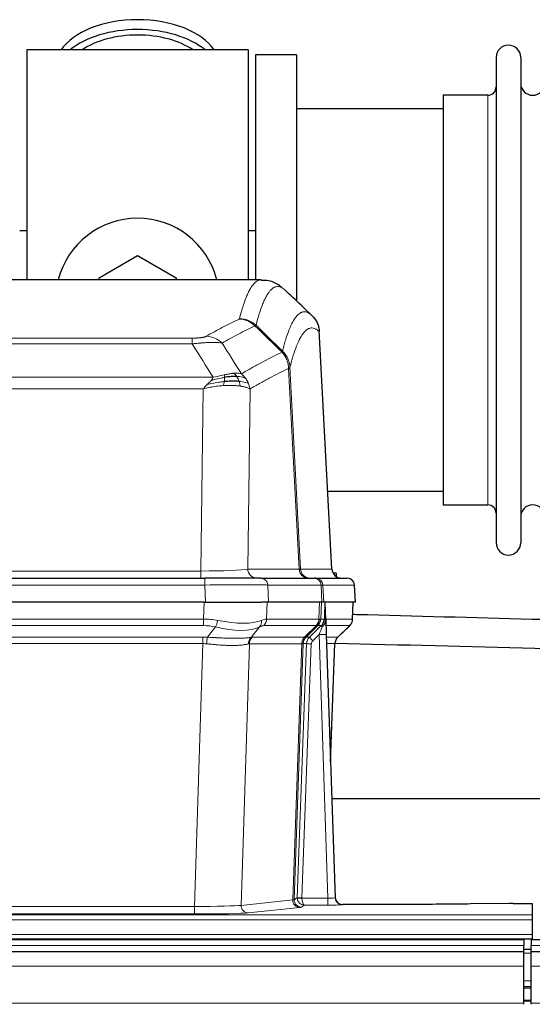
# Model space of a CAD drawing. Header units: inches. Extents: x 0 to 20790, y -12 to 14700.
# Tile 55 of 133: x 3485 to 3698, y 11981 to 12390. Entities that reach past the tile are written whole.
import ezdxf

# ---------------------------------------------------------------- set-up
doc = ezdxf.new("R2010")
doc.units = ezdxf.units.IN
doc.layers.add('1', color=7, linetype='Continuous', true_color=0xffffff)

msp = doc.modelspace()

# ---------------------------------------------------------------- linework, layer by layer
at = {"layer": '1', "color": 2, "linetype": 'Continuous', "lineweight": 25}
for p, q in [((3580.375, 12377.691), (3488.375, 12377.691)), ((3488.375, 12377.691), (3488.375, 12282.091)), ((3580.375, 12377.691), (3580.375, 12282.091)), ((3583.375, 12375.691), (3583.375, 12282.093)), ((3600.375, 12375.691), (3583.375, 12375.691)), ((3600.375, 12375.691), (3600.375, 12273.691)), ((3683.375, 12374.591), (3683.375, 12172.791)), ((3693.575, 12374.591), (3693.575, 12172.791)), ((3661.375, 12358.841), (3661.375, 12188.541)), ((3679.875, 12358.841), (3661.375, 12358.841)), ((3661.38, 12353.191), (3600.375, 12353.191)), ((3488.399, 12302.453), (3485.403, 12302.453)), ((3583.393, 12302.453), (3580.397, 12302.453)), ((3518.375, 12282.928), (3534.375, 12292.166)), ((3534.375, 12292.166), (3550.375, 12282.928)), ((3585.728, 12282.086), (3323.021, 12282.086)), ((3518.375, 12282.085), (3518.375, 12282.928)), ((3550.375, 12282.928), (3550.375, 12282.085)), ((3615.151, 12161.873), (3609.879, 12261.01)), ((3613.436, 12194.191), (3661.38, 12194.191)), ((3661.375, 12188.541), (3679.875, 12188.541)), ((3346.464, 12158.086), (3562.285, 12158.086)), ((3585.54, 12158.086), (3562.285, 12158.086)), ((3585.54, 12158.086), (3607.714, 12158.086)), ((3608.411, 12158.086), (3607.714, 12158.086)), ((3608.411, 12158.086), (3621.522, 12158.086)), ((3616.875, 12160.191), (3615.609, 12160.191)), ((3616.875, 12160.191), (3616.875, 12158.783)), ((3624.913, 12148.086), (3624.532, 12155.245)), ((3561.986, 12148.086), (3346.763, 12148.086)), ((3561.986, 12148.086), (3585.845, 12148.086)), ((3588.74, 12148.086), (3585.845, 12148.086)), ((3610.994, 12148.086), (3588.74, 12148.086)), ((3611.779, 12148.086), (3610.994, 12148.086)), ((3624.897, 12148.086), (3611.779, 12148.086)), ((3612.586, 12140.925), (3612.359, 12147.655)), ((3623.724, 12141.075), (3623.972, 12148.086)), ((3612.588, 12140.875), (3612.586, 12140.925)), ((3617.574, 12133.561), (3622.311, 12138.07)), ((3612.795, 12134.607), (3616.484, 12025.231)), ((3614.583, 12081.583), (3616.362, 12130.856)), ((3783.68, 12066.355), (3615.099, 12066.355)), ((3616.484, 12025.231), (3616.491, 12025.096)), ((3649.375, 12022.465), (3619.472, 12022.465)), ((3688.918, 12022.874), (3672.754, 12022.629)), ((3690.417, 12022.884), (3698.375, 12022.884)), ((3698.375, 12022.884), (3698.375, 12018.111)), ((3698.375, 12018.111), (3698.375, 12016.042)), ((3698.375, 12016.042), (3698.375, 12010.016)), ((3698.375, 12010.016), (3698.375, 12008.086)), ((3694.875, 12007.691), (2478.875, 12007.691)), ((3210.375, 12008.086), (3698.375, 12008.086)), ((3694.875, 12007.691), (3694.875, 12005.326)), ((3697.875, 12007.691), (3697.875, 12005.326)), ((4674.875, 12007.691), (3697.875, 12007.691)), ((3698.375, 12008.086), (3698.375, 12007.691)), ((3694.875, 12002.691), (2479.388, 12002.691)), ((3697.875, 12003.691), (3694.873, 12003.691)), ((3694.875, 12002.691), (3694.875, 12005.326)), ((3694.875, 11996.833), (3694.875, 12002.691)), ((3697.875, 12002.691), (3697.875, 12005.326)), ((3697.875, 11996.833), (3697.875, 12002.691)), ((4674.875, 12002.691), (3697.875, 12002.691)), ((3694.875, 11981.35), (3694.875, 11996.833)), ((3697.875, 11981.35), (3697.875, 11996.833)), ((3697.875, 11988.191), (3694.873, 11988.191)), ((3697.875, 11982.191), (3694.873, 11982.191)), ((3694.875, 11980.926), (3694.875, 11981.35)), ((3697.875, 11980.926), (3697.875, 11981.35))]:
    msp.add_line(p, q, dxfattribs=at)
at = {"layer": '1', "color": 110, "linetype": 'Continuous', "lineweight": 13}
for p, q in [((3679.875, 12358.841), (3679.875, 12188.541)), ((3615.138, 12161.876), (3609.89, 12260.572)), ((3351.703, 12257.879), (3557.046, 12257.879)), ((3557.046, 12255.462), (3557.046, 12257.879)), ((3557.046, 12255.462), (3351.703, 12255.462)), ((3601.491, 12161.876), (3597.139, 12245.268)), ((3597.695, 12245.745), (3602.072, 12161.876)), ((3342.972, 12241.632), (3565.777, 12241.632)), ((3561.664, 12236.733), (3347.085, 12236.733)), ((3560.696, 12161.05), (3561.664, 12236.733)), ((3581.096, 12236.723), (3580.139, 12161.876)), ((3580.139, 12161.876), (3601.491, 12161.876)), ((3602.072, 12161.876), (3615.138, 12161.876)), ((3348.053, 12161.05), (3560.696, 12161.05)), ((3560.696, 12158.086), (3560.696, 12161.05)), ((3562.285, 12158.086), (3562.285, 12155.243)), ((3562.285, 12155.243), (3346.464, 12155.243)), ((3562.578, 12148.086), (3562.285, 12155.243)), ((3610.621, 12155.243), (3588.447, 12155.243)), ((3588.447, 12155.243), (3588.74, 12148.086)), ((3610.994, 12148.086), (3610.621, 12155.243)), ((3611.405, 12155.243), (3611.779, 12148.086)), ((3624.516, 12155.243), (3611.405, 12155.243)), ((3624.897, 12148.086), (3624.516, 12155.243)), ((3561.795, 12141.091), (3561.986, 12148.086)), ((3588.168, 12148.086), (3587.977, 12141.091)), ((3609.725, 12141.091), (3609.968, 12148.086)), ((3610.753, 12148.086), (3610.51, 12141.091)), ((3623.708, 12141.091), (3623.956, 12148.086)), ((3346.954, 12141.091), (3561.795, 12141.091)), ((3561.795, 12138.354), (3561.795, 12141.091)), ((3587.977, 12141.091), (3609.725, 12141.091)), ((3610.51, 12141.091), (3611.971, 12141.091)), ((3612.58, 12141.091), (3623.708, 12141.091)), ((3561.795, 12138.354), (3346.954, 12138.354)), ((3563.366, 12133.527), (3566.819, 12137.795)), ((3585.018, 12137.795), (3581.525, 12133.477)), ((3608.542, 12138.354), (3586.795, 12138.354)), ((3603.762, 12133.545), (3608.708, 12138.342)), ((3609.254, 12138.342), (3604.362, 12133.598)), ((3605.799, 12133.604), (3610.726, 12138.354)), ((3610.726, 12138.354), (3609.292, 12138.354)), ((3622.49, 12138.354), (3612.67, 12138.354)), ((3617.582, 12133.581), (3622.395, 12138.162)), ((3347.296, 12133.603), (3561.453, 12133.603)), ((3561.453, 12130.865), (3561.453, 12133.603)), ((3582.028, 12133.545), (3603.762, 12133.545)), ((3604.387, 12133.604), (3605.799, 12133.604)), ((3609.797, 12134.611), (3607.188, 12132.095)), ((3613.491, 12025.069), (3609.797, 12134.611)), ((3612.829, 12133.604), (3617.569, 12133.604)), ((3561.453, 12130.865), (3347.296, 12130.865)), ((3557.979, 12021.58), (3561.453, 12130.865)), ((3580.846, 12130.825), (3577.388, 12022.049)), ((3602.58, 12130.825), (3580.846, 12130.825)), ((3598.873, 12024.295), (3602.586, 12130.825)), ((3603.169, 12130.869), (3599.459, 12024.409)), ((3600.687, 12025.306), (3604.579, 12130.869)), ((3606.576, 12130.728), (3602.685, 12025.165)), ((3604.579, 12130.869), (3603.169, 12130.869)), ((3616.351, 12130.869), (3612.921, 12130.869)), ((3614.578, 12081.756), (3616.351, 12130.869)), ((3577.388, 12022.049), (3598.873, 12024.295)), ((3599.459, 12024.409), (3600.687, 12025.306)), ((3602.686, 12025.069), (3613.491, 12025.069)), ((3613.491, 12025.069), (3613.491, 12022.175)), ((3619.472, 12022.465), (3619.482, 12022.333)), ((3350.77, 12021.58), (3557.979, 12021.58)), ((3557.979, 12018.476), (3350.77, 12018.476)), ((3557.979, 12021.58), (3557.979, 12018.476)), ((3601.782, 12021.179), (3580.297, 12018.932)), ((3603.649, 12022.175), (3602.455, 12021.303)), ((3613.491, 12022.175), (3603.649, 12022.175)), ((3210.375, 12018.111), (3698.375, 12018.111)), ((3210.375, 12016.042), (3698.375, 12016.042)), ((3210.375, 12010.016), (3698.375, 12010.016)), ((3694.875, 12005.326), (2478.875, 12005.326)), ((3697.875, 12002.168), (3694.873, 12002.168)), ((4674.875, 12005.326), (3697.875, 12005.326)), ((3694.875, 11996.833), (2479.388, 11996.833)), ((4674.875, 11996.833), (3697.875, 11996.833)), ((3697.875, 11990.728), (3694.873, 11990.728)), ((3697.875, 11987.691), (3694.873, 11987.691)), ((3694.875, 11981.35), (2479.388, 11981.35)), ((3697.875, 11982.691), (3694.873, 11982.691)), ((4674.875, 11981.35), (3697.875, 11981.35))]:
    msp.add_line(p, q, dxfattribs=at)
at = {"layer": '1', "color": 2, "linetype": 'Continuous', "lineweight": 25}
for centre, radius, start, end in [((3688.475, 12374.591), 5.1, 0, 180), ((3679.875, 12362.341), 3.5, 270, 0), ((3698.575, 12363.841), 5, 180, 0), ((3534.375, 12273.691), 34, 14.29875, 165.70125), ((3679.875, 12185.041), 3.5, 0, 90), ((3698.575, 12183.541), 5, 0, 180), ((3688.475, 12172.791), 5.1, 180, 0), ((3621.537, 12155.086), 3, 3.87864, 90)]:
    msp.add_arc(centre, radius, start, end, dxfattribs=at)
for centre, major_axis, ratio, start_param, end_param in [((3534.375, 12370.76), (34, 0), 0.5735764, 0.3633693, 2.7782723), ((3534.375, 12366.664), (34, 0), 0.5735764, 0.6009523, 2.5406894), ((3534.375, 12366.664), (-30, 0), 0.5735764, 4.712389, 5.5877152), ((3534.375, 12366.664), (-30, 0), 0.5735764, 3.8370627, 4.712389), ((3619.13, 12162.086), (0, -4), 0.9993908, 4.7647489, 6.2831853), ((3612.795, 12134.782), (-0.227, 6.726), 0.0008736, 0.4374328, 1.5967123), ((3619.618, 12141.039), (3.174, -2.434), 0.9869112, 6.1322815, 6.2830018), ((3620.359, 12130.703), (-3.886, 0.947), 0.998973, 5.7186048, 6.4862172), ((3619.471, 12025.469), (-0.15, 3), 0.998739, 1.5545356, 3.0917055), ((3690.42, 12022.805), (-3, 0), 0.0262223, 4.7133912, 5.2365954)]:
    msp.add_ellipse(centre, major_axis=major_axis, ratio=ratio, start_param=start_param, end_param=end_param, dxfattribs=at)
at = {"layer": '1', "color": 110, "linetype": 'Continuous', "lineweight": 13}
for centre, major_axis, ratio, start_param, end_param in [((3576.554, 12255.868), (-4.281, 9.037), 0.9659395, 5.0815715, 5.8272089), ((3576.741, 12256.029), (-9.695, 2.45), 0.9931439, 4.2008878, 4.9582972), ((3562.893, 12248.722), (4.97, -8.677), 0.9635717, 1.8622888, 2.6052468), ((3560.776, 12162.086), (20.002, 0.052), 0.0517476, 4.708281, 6.0295934), ((3584.015, 12162.086), (0, 4), 0.9702957, 1.6231562, 3.1415927), ((3582.046, 12162.086), (-20.038, 0.208), 0.001459, 2.8976729, 3.1068244), ((3605.367, 12162.086), (0, -4), 0.9702957, 4.7647489, 6.2831853), ((3606.064, 12162.086), (0, -4), 0.9993908, 4.7647489, 6.2831853), ((3585.54, 12155.086), (0, -3), 0.9702957, 1.6231562, 3.1415927), ((3607.714, 12155.086), (0, -3), 0.9702957, 1.6231562, 3.1415927), ((3608.411, 12155.086), (0, -3), 0.9993908, 1.6231562, 3.1415927), ((3621.522, 12155.086), (0, -3), 0.9993908, 1.6231562, 3.1415927), ((3562.233, 12155.086), (27.018, 0.123), 0.0058026, 0.2445567, 1.5688664), ((3584.393, 12155.086), (27.029, 0.156), 0.000812, 0.0348973, 0.2440487), ((3561.146, 12118.231), (26.983, 1.545), 0.8452785, 1.2775604, 1.4983912), ((3561.146, 12118.231), (27.492, 22.639), 0.1155218, 0.1441436, 0.3649744), ((3584.099, 12141.231), (0, -4), 0.9702957, 0.7679449, 1.5358897), ((3605.846, 12141.231), (0, -4), 0.9702957, 0.7679449, 1.5358897), ((3606.012, 12141.219), (-0.603, -3.954), 0.9772749, 0.9153799, 1.6837369), ((3606.477, 12141.219), (1.703, -3.619), 0.9971774, 0.3287851, 1.0971421), ((3606.515, 12141.231), (0, -4), 0.9993908, 0.7679449, 1.5358897), ((3582.715, 12118.231), (27.661, 22.629), 0.1172121, 0.1096858, 0.141666), ((3583.866, 12151.321), (-26.658, 10.191), 0.0473724, 2.9456198, 3.0909709), ((3582.715, 12118.231), (27.808, 22.856), 0.0163197, 0.0204946, 0.0524747), ((3613.969, 12141.022), (-1.999, 0.077), 0.1036431, 0.0350743, 0.8106069), ((3619.713, 12141.231), (0, 4), 0.9993908, 3.9095375, 4.6774824), ((3561.146, 12115.354), (16.721, 16.271), 0.9721633, 0.5640914, 0.7849223), ((3566.819, 12140.672), (-0.881, -3.902), 0.2224052, 0.7930597, 1.5799958), ((3562.049, 12151.321), (-25.873, 10.634), 0.4068526, 1.919368, 2.8032049), ((3562.049, 12151.321), (-26.677, 8.186), 0.3267204, 1.882912, 2.7667489), ((3582.322, 12140.672), (1.736, -3.604), 0.8689501, 0.3464596, 1.1333957), ((3563.842, 12115.354), (23.46, 22.829), 0.1194803, 0.122173, 0.3430038), ((3585.411, 12115.354), (23.636, 22.829), 0.1185164, 0.0901184, 0.1220986), ((3583.866, 12151.321), (-25.449, 12.923), 0.0600246, 2.9512599, 3.096611), ((3585.492, 12115.354), (23.81, 22.997), 0.0168486, 0.0174429, 0.049423), ((3609.797, 12134.681), (1.856, 4.567), 0.0053314, 4.6992705, 5.4949999), ((3607.95, 12141.231), (3.533, 1.889), 0.9978057, 4.9883771, 5.1348774), ((3612.115, 12136.915), (1.388, -1.44), 0.0242285, 3.1658454, 3.9417885), ((3612.701, 12137.57), (1.583, -1.222), 0.0276319, 3.169255, 3.9405385), ((3598.675, 12115.354), (23.826, 22.996), 0.016839, 6.1714068, 6.3006297), ((3560.664, 12109.603), (17.528, 16.98), 0.9676454, 0.704997, 0.7848446), ((3563.366, 12130.649), (0.32, 3.987), 0.0824896, 0.7712526, 1.5399639), ((3584.221, 12130.6), (-0.926, 3.891), 0.9457602, 0.5436933, 1.3082514), ((3584.724, 12130.668), (0, 4), 0.9702957, 0.7679449, 1.5315264), ((3557.962, 12109.436), (24.592, 23.931), 0.1189226, 0.1216051, 0.196623), ((3606.458, 12130.668), (0, 4), 0.9702957, 0.7679449, 1.5315264), ((3606.464, 12130.668), (-0.019, 4), 0.9702844, 0.7633847, 1.5270253), ((3607.139, 12130.721), (-1.442, 3.731), 0.998056, 0.3995344, 1.1665625), ((3607.164, 12130.727), (0, 4), 0.9993908, 0.7679449, 1.5351916), ((3579.55, 12109.587), (24.848, 24.014), 0.016851, 0.0174345, 0.0398879), ((3608.576, 12130.727), (2.83, 2.828), 0.9993905, 1.5533429, 2.3205896), ((3607.188, 12132.165), (1.388, -1.44), 0.0242285, 3.1658454, 4.7375178), ((3609.797, 12134.506), (2.998, 0.101), 0.0348797, 6.2820091, 7.8528054), ((3620.346, 12130.727), (0, -4), 0.9993908, 3.9095375, 4.6767843), ((3592.701, 12109.587), (24.879, 24.014), 0.016827, 6.2565923, 6.3006169), ((3560.664, 12106.726), (2.819, 24.028), 0.8253154, 0.0219437, 0.1017912), ((3560.658, 12106.559), (20.559, 24.143), 0.1188179, 0.0965282, 0.1715462), ((3582.327, 12106.709), (20.849, 24.157), 0.0182435, 0.0122067, 0.0346597), ((3606.576, 12130.798), (1.999, -0.074), 0.0348758, 3.1764983, 4.7136745), ((3608.576, 12130.657), (1.703, 1.052), 0.998638, 1.7848012, 2.5520479), ((3595.478, 12106.709), (20.882, 24.158), 0.0154016, 6.2548756, 6.2989002), ((3601.782, 12024.178), (0.312, -2.984), 0.969741, 4.5720353, 6.175756), ((3579.456, 12024.324), (20.016, 0.105), 0.0266879, 6.037898, 6.2472222), ((3602.455, 12024.302), (1.769, -2.423), 0.9990158, 4.0464368, 5.6519121), ((3603.685, 12025.2), (0.383, 2.976), 0.9995818, 1.6634567, 1.7592222), ((3602.685, 12025.235), (1.999, -0.074), 0.0348758, 3.1764983, 4.7136745), ((3602.686, 12025.139), (-1.997, -0.118), 0.0348391, 0.0373692, 1.5687431), ((3603.649, 12025.174), (-0.98, 2.84), 0.9849493, 1.294853, 2.8045628), ((3603.685, 12025.131), (0.606, 0.798), 0.9977276, 2.1839457, 2.2797112), ((3603.649, 12025.174), (-0.028, 3), 0.3214645, 1.6026847, 3.1123946), ((3613.479, 12025.332), (-3.005, 0.103), 0.0869619, 1.577888, 3.1486843), ((3613.479, 12022.333), (-6.003, 0), 0.0262109, 1.5728579, 3.1436542), ((3619.482, 12025.332), (-2.991, -0.235), 0.9996552, 0.0000105, 1.4923863), ((3557.973, 12022.077), (20.013, 0.095), 0.0248544, 4.7125895, 6.0379715), ((3557.973, 12019.078), (-23.012, 0), 0.0261647, 1.5710736, 2.8964556), ((3580.297, 12021.931), (0.312, -2.984), 0.969741, 4.5720353, 6.175756), ((3579.456, 12021.325), (23.014, 0), 0.0261612, 6.0380559, 6.2473801)]:
    msp.add_ellipse(centre, major_axis=major_axis, ratio=ratio, start_param=start_param, end_param=end_param, dxfattribs=at)
for points, knots in [([(3576.741, 12265.964), (3577.179, 12267.703), (3578.069, 12270.9), (3578.99, 12273.534), (3579.692, 12275.299), (3579.928, 12275.853), (3580.404, 12276.889), (3580.644, 12277.372), (3581.369, 12278.715), (3581.86, 12279.469), (3582.484, 12280.237), (3582.609, 12280.381), (3582.86, 12280.653), (3583.239, 12281.034), (3583.621, 12281.335), (3584.392, 12281.832), (3585.005, 12282.056), (3585.628, 12282.086), (3585.722, 12282.086)], [0, 0, 0, 0, 0.1619138, 0.3238276, 0.3238276, 0.4047846, 0.4047846, 0.4857415, 0.4857415, 0.6476553, 0.6476553, 0.6881337, 0.6881337, 0.7286122, 0.8095691, 0.8095691, 0.9714829, 1, 1, 1, 1]), ([(3595.583, 12277.939), (3595.025, 12278.452), (3593.923, 12279.195), (3592.313, 12279.466), (3591.27, 12279.084), (3590.498, 12278.587), (3590.115, 12278.285), (3589.736, 12277.904), (3589.484, 12277.633), (3589.359, 12277.488), (3588.735, 12276.721), (3588.243, 12275.967), (3587.517, 12274.624), (3587.276, 12274.142), (3586.8, 12273.106), (3586.564, 12272.553), (3585.861, 12270.789), (3584.939, 12268.157), (3584.047, 12264.963), (3583.609, 12263.226)], [0, 0, 0, 0, 0.125, 0.25, 0.375, 0.375, 0.4375, 0.46875, 0.46875, 0.5, 0.5, 0.625, 0.625, 0.6875, 0.6875, 0.75, 0.75, 0.875, 1, 1, 1, 1]), ([(3594.606, 12252.511), (3594.662, 12252.734), (3594.718, 12252.954), (3594.83, 12253.39), (3594.998, 12254.038), (3595.394, 12255.501), (3595.737, 12256.672), (3596.43, 12258.907), (3597.371, 12261.594), (3598.829, 12264.751), (3599.833, 12266.274), (3600.407, 12266.966), (3600.471, 12267.041), (3600.599, 12267.185), (3600.792, 12267.396), (3601.243, 12267.838), (3601.635, 12268.136), (3601.963, 12268.338), (3602.029, 12268.376), (3602.161, 12268.448), (3602.359, 12268.549), (3602.824, 12268.736), (3603.227, 12268.814), (3604.039, 12268.861), (3605.136, 12268.631), (3606.264, 12267.816), (3606.835, 12267.262)], [0, 0, 0, 0, 0.015625, 0.015625, 0.03125, 0.0625, 0.125, 0.125, 0.25, 0.375, 0.5, 0.5, 0.515625, 0.515625, 0.53125, 0.5625, 0.625, 0.625, 0.640625, 0.640625, 0.65625, 0.6875, 0.75, 0.75, 0.875, 1, 1, 1, 1]), ([(3562.893, 12258.628), (3564.027, 12259.281), (3565.162, 12259.919), (3567.435, 12261.169), (3568.572, 12261.781), (3571.987, 12263.574), (3574.269, 12264.716), (3576.554, 12265.803)], [0, 0, 0, 0, 0.25, 0.25, 0.5, 0.5, 1, 1, 1, 1]), ([(3576.741, 12265.964), (3576.735, 12265.937), (3576.716, 12265.91), (3576.653, 12265.856), (3576.61, 12265.83), (3576.554, 12265.803)], [0, 0, 0, 0, 0.5, 0.5, 1, 1, 1, 1]), ([(3583.15, 12262.986), (3580.862, 12261.897), (3578.578, 12260.755), (3575.159, 12258.959), (3574.02, 12258.347), (3571.745, 12257.095), (3570.608, 12256.456), (3569.473, 12255.803)], [0, 0, 0, 0, 0.5, 0.5, 0.75, 0.75, 1, 1, 1, 1]), ([(3609.89, 12260.572), (3609.321, 12261.117), (3608.196, 12261.917), (3607.102, 12262.134), (3606.293, 12262.079), (3605.891, 12261.996), (3605.427, 12261.805), (3605.229, 12261.702), (3605.098, 12261.63), (3605.032, 12261.591), (3604.704, 12261.386), (3604.314, 12261.086), (3603.864, 12260.64), (3603.672, 12260.428), (3603.544, 12260.283), (3603.481, 12260.208), (3602.908, 12259.512), (3601.907, 12257.984), (3600.452, 12254.823), (3599.046, 12250.792), (3598.14, 12247.524), (3597.695, 12245.745)], [0, 0, 0, 0, 0.125, 0.25, 0.25, 0.3125, 0.34375, 0.359375, 0.359375, 0.375, 0.375, 0.4375, 0.46875, 0.484375, 0.484375, 0.5, 0.5, 0.625, 0.75, 0.875, 1, 1, 1, 1]), ([(3562.893, 12258.628), (3562.872, 12258.616), (3562.85, 12258.604), (3562.804, 12258.58), (3562.779, 12258.568), (3562.704, 12258.532), (3562.65, 12258.509), (3562.532, 12258.462), (3562.468, 12258.439), (3562.332, 12258.393), (3562.258, 12258.37), (3562.101, 12258.326), (3562.017, 12258.304), (3561.882, 12258.271), (3561.835, 12258.261), (3561.739, 12258.239), (3561.689, 12258.229), (3561.535, 12258.198), (3561.427, 12258.178), (3561.199, 12258.139), (3561.079, 12258.12), (3560.89, 12258.093), (3560.793, 12258.08), (3560.692, 12258.067), (3560.624, 12258.059), (3560.589, 12258.055), (3560.415, 12258.034), (3560.27, 12258.019), (3559.823, 12257.977), (3559.506, 12257.953), (3559.086, 12257.929), (3559.001, 12257.925), (3558.828, 12257.917), (3558.741, 12257.913), (3558.48, 12257.902), (3558.304, 12257.896), (3557.949, 12257.887), (3557.77, 12257.884), (3557.41, 12257.88), (3557.228, 12257.879), (3557.046, 12257.879)], [0, 0, 0, 0, 0.03125, 0.03125, 0.0625, 0.0625, 0.125, 0.125, 0.1875, 0.1875, 0.25, 0.25, 0.3125, 0.3125, 0.34375, 0.34375, 0.375, 0.375, 0.4375, 0.4375, 0.5, 0.5, 0.53125, 0.546875, 0.546875, 0.5625, 0.5625, 0.625, 0.625, 0.75, 0.75, 0.78125, 0.78125, 0.8125, 0.8125, 0.875, 0.875, 0.9375, 0.9375, 1, 1, 1, 1]), ([(3569.473, 12255.803), (3569.175, 12255.859), (3568.849, 12255.906), (3568.136, 12255.986), (3567.749, 12256.018), (3567.121, 12256.053), (3566.849, 12256.065), (3566.564, 12256.074), (3566.449, 12256.077), (3566.391, 12256.078), (3566.215, 12256.082), (3566.096, 12256.084), (3565.494, 12256.091), (3564.985, 12256.087), (3564.313, 12256.07), (3564.176, 12256.066), (3563.969, 12256.06), (3563.9, 12256.057), (3563.76, 12256.052), (3563.69, 12256.049), (3563.338, 12256.035), (3563.051, 12256.021), (3562.175, 12255.972), (3561.57, 12255.929), (3560.867, 12255.871), (3560.788, 12255.865), (3560.63, 12255.851), (3560.551, 12255.844), (3560.313, 12255.823), (3560.154, 12255.808), (3559.674, 12255.763), (3559.352, 12255.73), (3558.376, 12255.626), (3557.716, 12255.548), (3557.046, 12255.462)], [0, 0, 0, 0, 0.125, 0.125, 0.25, 0.25, 0.3125, 0.328125, 0.328125, 0.34375, 0.34375, 0.375, 0.375, 0.5, 0.5, 0.53125, 0.53125, 0.546875, 0.546875, 0.5625, 0.5625, 0.625, 0.625, 0.75, 0.75, 0.765625, 0.765625, 0.78125, 0.78125, 0.8125, 0.8125, 0.875, 0.875, 1, 1, 1, 1]), ([(3577.54, 12243.009), (3578.938, 12243.843), (3580.337, 12244.656), (3583.14, 12246.241), (3584.542, 12247.013), (3588.756, 12249.268), (3591.572, 12250.689), (3594.394, 12252.028)], [0, 0, 0, 0, 0.25, 0.25, 0.5, 0.5, 1, 1, 1, 1]), ([(3594.606, 12252.511), (3594.585, 12252.462), (3594.569, 12252.386), (3594.511, 12252.213), (3594.469, 12252.117), (3594.394, 12252.028)], [0, 0, 0, 0, 0.5, 0.5, 1, 1, 1, 1]), ([(3594.394, 12252.028), (3594.803, 12251.583), (3595.175, 12251.098), (3595.834, 12250.061), (3596.119, 12249.509), (3596.591, 12248.356), (3596.776, 12247.756), (3597.04, 12246.527), (3597.118, 12245.899), (3597.139, 12245.268)], [0, 0, 0, 0, 0.25, 0.25, 0.5, 0.5, 0.75, 0.75, 1, 1, 1, 1]), ([(3594.606, 12252.511), (3594.795, 12252.319), (3595.197, 12251.913), (3595.762, 12251.206), (3596.317, 12250.373), (3596.933, 12249.191), (3597.492, 12247.641), (3597.627, 12246.377), (3597.695, 12245.745)], [0, 0, 0, 0, 0.1064395, 0.2252974, 0.3565726, 0.5002636, 0.7501339, 1, 1, 1, 1]), ([(3574.365, 12243.271), (3574.215, 12243.258), (3574.064, 12243.242), (3573.449, 12243.171), (3572.97, 12243.096), (3571.976, 12242.915), (3571.461, 12242.808), (3570.754, 12242.655), (3570.575, 12242.615), (3570.395, 12242.575)], [0, 0, 0, 0, 0.125, 0.125, 0.5, 0.5, 0.875, 0.875, 1, 1, 1, 1]), ([(3577.54, 12243.009), (3576.847, 12243.234), (3576.081, 12243.328), (3574.954, 12243.312), (3574.663, 12243.296), (3574.365, 12243.271)], [0, 0, 0, 0, 0.75, 0.75, 1, 1, 1, 1]), ([(3575.589, 12241.948), (3575.49, 12242.098), (3575.389, 12242.24), (3575.132, 12242.568), (3574.975, 12242.742), (3574.664, 12243.043), (3574.511, 12243.169), (3574.365, 12243.271)], [0, 0, 0, 0, 0.25, 0.25, 0.625, 0.625, 1, 1, 1, 1]), ([(3597.139, 12245.268), (3594.453, 12243.993), (3591.773, 12242.643), (3587.763, 12240.507), (3586.427, 12239.776), (3583.76, 12238.278), (3582.427, 12237.51), (3581.096, 12236.723)], [0, 0, 0, 0, 0.5, 0.5, 0.75, 0.75, 1, 1, 1, 1]), ([(3597.695, 12245.745), (3597.688, 12245.727), (3597.662, 12245.656), (3597.555, 12245.544), (3597.362, 12245.41), (3597.208, 12245.312), (3597.139, 12245.268)], [0, 0, 0, 0, 0.1283244, 0.5000876, 0.7752121, 1, 1, 1, 1]), ([(3563.235, 12238.57), (3563.445, 12238.772), (3563.738, 12239.054), (3564.185, 12239.466), (3564.538, 12239.805), (3564.791, 12240.068), (3564.907, 12240.188)], [0, 0, 0, 0, 0.3659786, 0.5111863, 0.7766492, 1, 1, 1, 1]), ([(3570.377, 12239.8), (3569.799, 12239.747), (3569.211, 12239.681), (3566.837, 12239.368), (3565.008, 12239.022), (3563.235, 12238.57)], [0, 0, 0, 0, 0.25, 0.25, 1, 1, 1, 1]), ([(3564.907, 12240.188), (3565.14, 12240.449), (3565.562, 12240.921), (3565.711, 12241.412), (3565.777, 12241.632)], [0, 0, 0, 0, 0.5515604, 1, 1, 1, 1]), ([(3570.545, 12241.542), (3570.088, 12241.464), (3569.624, 12241.376), (3567.753, 12240.986), (3566.317, 12240.61), (3564.907, 12240.188)], [0, 0, 0, 0, 0.25, 0.25, 1, 1, 1, 1]), ([(3570.395, 12242.575), (3570.035, 12242.495), (3569.668, 12242.412), (3568.174, 12242.077), (3566.998, 12241.821), (3565.777, 12241.632)], [0, 0, 0, 0, 0.25, 0.25, 1, 1, 1, 1]), ([(3570.062, 12238.15), (3570.095, 12238.313), (3570.135, 12238.498), (3570.217, 12238.901), (3570.259, 12239.117), (3570.327, 12239.492), (3570.353, 12239.646), (3570.377, 12239.8)], [0, 0, 0, 0, 0.375, 0.375, 0.75, 0.75, 1, 1, 1, 1]), ([(3570.377, 12239.8), (3570.389, 12239.878), (3570.4, 12239.955), (3570.445, 12240.265), (3570.474, 12240.497), (3570.518, 12240.941), (3570.533, 12241.154), (3570.543, 12241.417), (3570.545, 12241.481), (3570.545, 12241.542)], [0, 0, 0, 0, 0.125, 0.125, 0.5, 0.5, 0.875, 0.875, 1, 1, 1, 1]), ([(3570.545, 12241.542), (3570.547, 12241.666), (3570.545, 12241.782), (3570.532, 12242.047), (3570.516, 12242.185), (3570.468, 12242.414), (3570.436, 12242.506), (3570.395, 12242.575)], [0, 0, 0, 0, 0.25, 0.25, 0.625, 0.625, 1, 1, 1, 1]), ([(3579.247, 12241.202), (3578.548, 12241.533), (3577.678, 12241.758), (3576.317, 12241.91), (3575.96, 12241.935), (3575.589, 12241.948)], [0, 0, 0, 0, 0.75, 0.75, 1, 1, 1, 1]), ([(3576.575, 12239.886), (3576.544, 12239.976), (3576.512, 12240.067), (3576.377, 12240.431), (3576.264, 12240.703), (3576.015, 12241.228), (3575.878, 12241.481), (3575.687, 12241.796), (3575.638, 12241.873), (3575.589, 12241.948)], [0, 0, 0, 0, 0.125, 0.125, 0.5, 0.5, 0.875, 0.875, 1, 1, 1, 1]), ([(3577.065, 12237.924), (3576.993, 12238.325), (3576.894, 12238.819), (3576.693, 12239.524), (3576.636, 12239.704), (3576.575, 12239.886)], [0, 0, 0, 0, 0.75, 0.75, 1, 1, 1, 1]), ([(3580.457, 12239.062), (3579.845, 12239.347), (3578.949, 12239.587), (3577.42, 12239.804), (3577.009, 12239.85), (3576.575, 12239.886)], [0, 0, 0, 0, 0.75, 0.75, 1, 1, 1, 1]), ([(3579.247, 12241.202), (3579.124, 12241.368), (3578.996, 12241.531), (3578.664, 12241.928), (3578.453, 12242.158), (3578.011, 12242.598), (3577.78, 12242.809), (3577.54, 12243.009)], [0, 0, 0, 0, 0.25, 0.25, 0.625, 0.625, 1, 1, 1, 1]), ([(3580.457, 12239.062), (3580.418, 12239.156), (3580.378, 12239.25), (3580.21, 12239.623), (3580.071, 12239.898), (3579.768, 12240.434), (3579.604, 12240.696), (3579.369, 12241.035), (3579.308, 12241.119), (3579.247, 12241.202)], [0, 0, 0, 0, 0.125, 0.125, 0.5, 0.5, 0.875, 0.875, 1, 1, 1, 1]), ([(3561.664, 12236.733), (3561.787, 12236.913), (3562.063, 12237.318), (3562.596, 12237.93), (3563.01, 12238.344), (3563.235, 12238.57)], [0, 0, 0, 0, 0.2664231, 0.5992998, 1, 1, 1, 1]), ([(3570.062, 12238.15), (3569.655, 12238.121), (3568.849, 12238.063), (3567.616, 12237.927), (3566.392, 12237.759), (3565.179, 12237.554), (3563.985, 12237.315), (3562.814, 12237.046), (3562.045, 12236.837), (3561.664, 12236.733)], [0, 0, 0, 0, 0.1523218, 0.3014284, 0.4473536, 0.5901335, 0.7298066, 0.8664141, 1, 1, 1, 1]), ([(3577.065, 12237.924), (3576.756, 12237.966), (3576.149, 12238.049), (3575.166, 12238.137), (3574.163, 12238.198), (3573.143, 12238.228), (3572.116, 12238.23), (3571.094, 12238.207), (3570.402, 12238.169), (3570.062, 12238.15)], [0, 0, 0, 0, 0.1580483, 0.3110147, 0.4589091, 0.6017421, 0.7395257, 0.8722733, 1, 1, 1, 1]), ([(3581.096, 12236.723), (3580.975, 12236.795), (3580.741, 12236.934), (3580.3, 12237.127), (3579.83, 12237.299), (3579.341, 12237.449), (3578.848, 12237.579), (3578.366, 12237.691), (3577.905, 12237.784), (3577.477, 12237.861), (3577.196, 12237.904), (3577.065, 12237.924)], [0, 0, 0, 0, 0.1527923, 0.2951653, 0.4271184, 0.5486511, 0.6597631, 0.7604539, 0.8507236, 0.9305721, 1, 1, 1, 1]), ([(3581.096, 12236.723), (3581.012, 12237.32), (3580.87, 12237.913), (3580.607, 12238.683), (3580.535, 12238.873), (3580.457, 12239.062)], [0, 0, 0, 0, 0.75, 0.75, 1, 1, 1, 1]), ([(3611.971, 12141.091), (3611.992, 12141.643), (3612.014, 12142.195), (3612.057, 12143.298), (3612.079, 12143.848), (3612.111, 12144.673), (3612.122, 12144.948), (3612.144, 12145.497), (3612.155, 12145.771), (3612.178, 12146.318), (3612.189, 12146.591), (3612.206, 12146.999), (3612.212, 12147.135), (3612.223, 12147.407), (3612.229, 12147.542), (3612.235, 12147.677)], [0, 0, 0, 0, 0.25, 0.25, 0.5, 0.5, 0.625, 0.625, 0.75, 0.75, 0.875, 0.875, 0.9375, 0.9375, 1, 1, 1, 1]), ([(3563.366, 12133.527), (3563.884, 12133.504), (3564.399, 12133.479), (3565.425, 12133.428), (3565.935, 12133.402), (3566.569, 12133.369), (3566.696, 12133.362), (3566.949, 12133.349), (3567.075, 12133.343), (3567.452, 12133.323), (3567.701, 12133.311), (3568.443, 12133.274), (3568.93, 12133.25), (3569.889, 12133.207), (3570.361, 12133.187), (3571.289, 12133.151), (3571.746, 12133.136), (3572.419, 12133.117), (3572.642, 12133.112), (3572.973, 12133.104), (3573.083, 12133.102), (3573.247, 12133.099), (3573.301, 12133.098), (3573.41, 12133.096), (3573.896, 12133.088), (3574.365, 12133.083), (3575.17, 12133.082), (3575.948, 12133.086), (3576.671, 12133.102), (3577.367, 12133.124), (3577.701, 12133.137), (3578.101, 12133.157), (3578.18, 12133.161), (3578.337, 12133.17), (3578.414, 12133.174), (3578.643, 12133.188), (3578.791, 12133.197), (3579.22, 12133.227), (3579.489, 12133.249), (3579.99, 12133.294), (3580.224, 12133.318), (3580.655, 12133.365), (3580.854, 12133.389), (3581.216, 12133.435), (3581.379, 12133.457), (3581.525, 12133.477)], [0, 0, 0, 0, 0.0625, 0.0625, 0.125, 0.125, 0.140625, 0.140625, 0.15625, 0.15625, 0.1875, 0.1875, 0.25, 0.25, 0.3125, 0.3125, 0.375, 0.375, 0.40625, 0.40625, 0.421875, 0.421875, 0.4296875, 0.4296875, 0.4375, 0.5, 0.5, 0.5625, 0.625, 0.625, 0.6875, 0.6875, 0.703125, 0.703125, 0.71875, 0.71875, 0.75, 0.75, 0.8125, 0.8125, 0.875, 0.875, 0.9375, 0.9375, 1, 1, 1, 1]), ([(3580.426, 12130.765), (3580.271, 12130.722), (3580.099, 12130.679), (3579.723, 12130.594), (3579.52, 12130.551), (3579.082, 12130.469), (3578.848, 12130.43), (3578.348, 12130.355), (3578.082, 12130.32), (3577.66, 12130.272), (3577.515, 12130.256), (3577.292, 12130.235), (3577.217, 12130.228), (3577.064, 12130.214), (3576.987, 12130.208), (3576.599, 12130.176), (3576.276, 12130.155), (3575.606, 12130.121), (3574.912, 12130.095), (3574.171, 12130.087), (3573.405, 12130.088), (3573.011, 12130.093), (3572.553, 12130.104), (3572.502, 12130.105), (3572.399, 12130.108), (3572.348, 12130.109), (3572.193, 12130.113), (3571.882, 12130.123), (3571.567, 12130.135), (3570.932, 12130.163), (3570.501, 12130.185), (3569.627, 12130.237), (3569.183, 12130.267), (3568.281, 12130.333), (3567.824, 12130.369), (3567.127, 12130.428), (3566.892, 12130.448), (3566.539, 12130.479), (3566.42, 12130.489), (3566.182, 12130.51), (3566.063, 12130.521), (3565.467, 12130.575), (3564.987, 12130.619), (3564.022, 12130.709), (3563.536, 12130.754), (3563.047, 12130.799)], [0, 0, 0, 0, 0.0625, 0.0625, 0.125, 0.125, 0.1875, 0.1875, 0.25, 0.25, 0.28125, 0.28125, 0.296875, 0.296875, 0.3125, 0.3125, 0.375, 0.375, 0.4375, 0.5, 0.5, 0.5625, 0.5625, 0.5703125, 0.5703125, 0.578125, 0.578125, 0.59375, 0.625, 0.625, 0.6875, 0.6875, 0.75, 0.75, 0.8125, 0.8125, 0.84375, 0.84375, 0.859375, 0.859375, 0.875, 0.875, 0.9375, 0.9375, 1, 1, 1, 1]), ([(3603.148, 12130.865), (3603.112, 12130.851), (3603.047, 12130.84), (3602.859, 12130.827), (3602.737, 12130.824), (3602.586, 12130.825)], [0, 0, 0, 0, 0.5, 0.5, 1, 1, 1, 1])]:
    msp.add_open_spline(points, degree=3, knots=knots, dxfattribs=at)
at = {"layer": '1', "color": 2, "linetype": 'Continuous', "lineweight": 25}
for points, knots in [([(3594.277, 12278.878), (3593.876, 12279.283), (3592.314, 12280.528), (3589.264, 12282.022), (3586.594, 12281.899), (3585.768, 12281.795)], [0, 0, 0, 0, 0.2214676, 0.7719123, 1, 1, 1, 1]), ([(3606.835, 12267.262), (3607.061, 12267.048), (3607.278, 12266.822), (3607.688, 12266.35), (3607.882, 12266.104), (3608.246, 12265.595), (3608.416, 12265.331), (3608.73, 12264.789), (3608.875, 12264.51), (3609.136, 12263.938), (3609.253, 12263.646), (3609.459, 12263.052), (3609.548, 12262.749), (3609.771, 12261.831), (3609.861, 12261.203), (3609.89, 12260.572)], [0, 0, 0, 0, 0.125, 0.125, 0.25, 0.25, 0.375, 0.375, 0.5, 0.5, 0.625, 0.625, 0.75, 0.75, 1, 1, 1, 1]), ([(3576.575, 12239.886), (3576.357, 12239.904), (3576.134, 12239.919), (3575.215, 12239.971), (3574.474, 12239.987), (3572.909, 12239.969), (3572.086, 12239.934), (3570.952, 12239.851), (3570.666, 12239.827), (3570.377, 12239.8)], [0, 0, 0, 0, 0.125, 0.125, 0.5, 0.5, 0.875, 0.875, 1, 1, 1, 1]), ([(3575.589, 12241.948), (3575.403, 12241.955), (3575.214, 12241.959), (3574.442, 12241.961), (3573.832, 12241.935), (3572.562, 12241.832), (3571.903, 12241.754), (3571.001, 12241.618), (3570.774, 12241.581), (3570.545, 12241.542)], [0, 0, 0, 0, 0.125, 0.125, 0.5, 0.5, 0.875, 0.875, 1, 1, 1, 1]), ([(3611.118, 12138.79), (3611.135, 12138.812), (3611.151, 12138.834), (3611.184, 12138.877), (3611.2, 12138.899), (3611.246, 12138.965), (3611.277, 12139.009), (3611.364, 12139.142), (3611.418, 12139.232), (3611.519, 12139.413), (3611.565, 12139.505), (3611.629, 12139.645), (3611.65, 12139.692), (3611.689, 12139.786), (3611.708, 12139.834), (3611.761, 12139.977), (3611.793, 12140.073), (3611.849, 12140.267), (3611.873, 12140.366), (3611.915, 12140.566), (3611.932, 12140.668), (3611.951, 12140.824), (3611.957, 12140.877), (3611.966, 12140.984), (3611.969, 12141.037), (3611.971, 12141.091)], [0, 0, 0, 0, 0.03125, 0.03125, 0.0625, 0.0625, 0.125, 0.125, 0.25, 0.25, 0.375, 0.375, 0.4375, 0.4375, 0.5, 0.5, 0.625, 0.625, 0.75, 0.75, 0.875, 0.875, 0.9375, 0.9375, 1, 1, 1, 1]), ([(3622.792, 12138.605), (3622.849, 12138.673), (3622.977, 12138.856), (3623.227, 12139.238), (3623.532, 12139.92), (3623.737, 12140.571), (3623.706, 12140.983), (3623.701, 12141.039)], [0, 0, 0, 0, 0.2255282, 0.4356233, 0.6511466, 0.9537437, 1, 1, 1, 1]), ([(3775.72, 12138.908), (3727.13, 12140.197), (3676.484, 12141.54), (3625.838, 12142.883), (3623.783, 12142.937)], [0, 0, 0, 0, 0.9594184, 1, 1, 1, 1]), ([(3611.123, 12137.894), (3611.162, 12137.933), (3611.202, 12137.973), (3611.279, 12138.054), (3611.317, 12138.095), (3611.43, 12138.219), (3611.503, 12138.304), (3611.573, 12138.391)], [0, 0, 0, 0, 0.25, 0.25, 0.5, 0.5, 1, 1, 1, 1]), ([(3611.573, 12138.391), (3611.592, 12138.415), (3611.612, 12138.437), (3611.652, 12138.48), (3611.672, 12138.502), (3611.713, 12138.544), (3611.732, 12138.564), (3611.772, 12138.606), (3611.792, 12138.627), (3611.849, 12138.69), (3611.887, 12138.732), (3611.959, 12138.819), (3611.994, 12138.863), (3612.061, 12138.953), (3612.093, 12138.999), (3612.139, 12139.07), (3612.154, 12139.094), (3612.183, 12139.143), (3612.198, 12139.168), (3612.267, 12139.291), (3612.317, 12139.394), (3612.403, 12139.604), (3612.44, 12139.713), (3612.478, 12139.853), (3612.486, 12139.881), (3612.5, 12139.938), (3612.506, 12139.966), (3612.525, 12140.052), (3612.536, 12140.109), (3612.564, 12140.283), (3612.589, 12140.516), (3612.592, 12140.754), (3612.588, 12140.875)], [0, 0, 0, 0, 0.03125, 0.03125, 0.0625, 0.0625, 0.09375, 0.09375, 0.125, 0.125, 0.1875, 0.1875, 0.25, 0.25, 0.3125, 0.3125, 0.34375, 0.34375, 0.375, 0.375, 0.5, 0.5, 0.625, 0.625, 0.65625, 0.65625, 0.6875, 0.6875, 0.75, 0.75, 0.875, 1, 1, 1, 1]), ([(3672.754, 12022.629), (3669.221, 12022.575), (3665.419, 12022.534), (3657.536, 12022.479), (3653.455, 12022.465), (3649.375, 12022.465)], [0, 0, 0, 0, 0.5, 0.5, 1, 1, 1, 1])]:
    msp.add_open_spline(points, degree=3, knots=knots, dxfattribs=at)
for points, degree in [([(3602.325, 12271.543), (3600.078, 12273.675), (3597.831, 12275.807), (3595.583, 12277.939)], 3), ([(3606.833, 12267.265), (3602.325, 12271.543)], 1), ([(3612.235, 12147.677), (3612.239, 12147.673), (3612.263, 12147.666), (3612.321, 12147.658), (3612.359, 12147.655)], 3), ([(3616.443, 12131.128), (3671.807, 12129.66), (3727.17, 12128.192), (3782.533, 12126.724)], 3)]:
    msp.add_open_spline(points, degree=degree, dxfattribs=at)
at = {"layer": '1', "color": 110, "linetype": 'Continuous', "lineweight": 13}
for points in [[(3583.609, 12263.226), (3583.568, 12263.198), (3583.451, 12263.129), (3583.263, 12263.038), (3583.15, 12262.986)], [(3594.394, 12252.028), (3590.647, 12255.681), (3586.899, 12259.333), (3583.15, 12262.986)], [(3583.609, 12263.226), (3587.275, 12259.654), (3590.941, 12256.083), (3594.606, 12252.511)], [(3569.473, 12255.803), (3572.177, 12251.543), (3574.866, 12247.278), (3577.54, 12243.009)], [(3565.777, 12241.632), (3562.884, 12246.247), (3559.974, 12250.857), (3557.046, 12255.462)], [(3603.767, 12133.545), (3603.931, 12133.551), (3604.193, 12133.566), (3604.327, 12133.586), (3604.362, 12133.598)]]:
    msp.add_open_spline(points, degree=3, dxfattribs=at)
for points, weights in [([(3603.762, 12133.545), (3603.765, 12133.545), (3603.767, 12133.545)], [0.499999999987, 0.500000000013, 0.499999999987]), ([(3602.586, 12130.825), (3602.583, 12130.825), (3602.58, 12130.825)], [0.500000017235, 0.499999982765, 0.500000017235])]:
    msp.add_rational_spline(points, weights, degree=2, dxfattribs=at)

doc.saveas('drawing.dxf')
